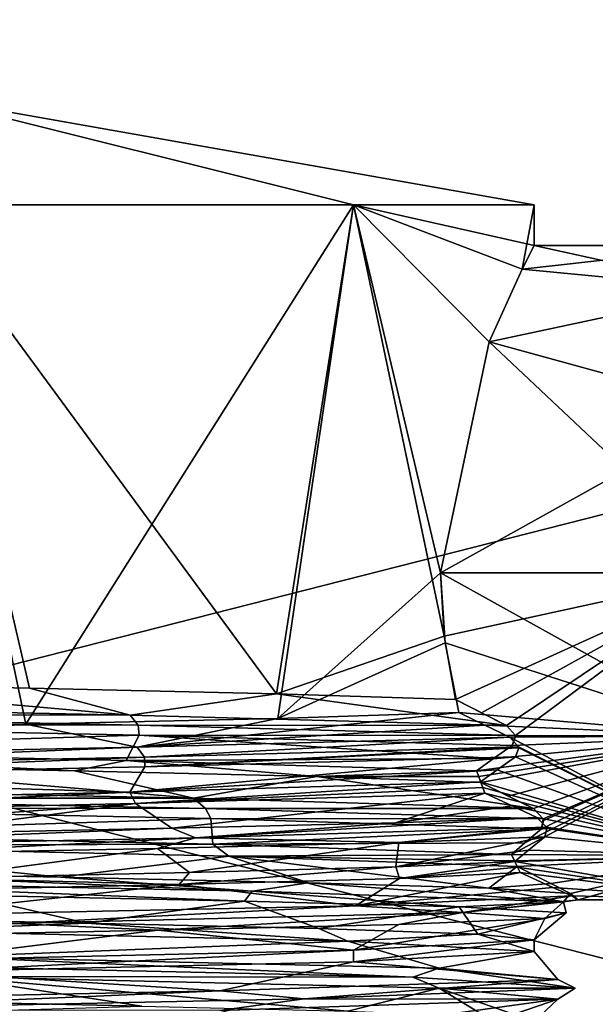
# Model space of a CAD drawing. Header units: millimetres. Extents: x -94 to 254, y 0 to 980.
# Tile 24 of 256: x -51.54 to -44.5, y 773.22 to 785.26. Entities that reach past the tile are written whole.
import ezdxf

# ---------------------------------------------------------------- set-up
doc = ezdxf.new("R2010")
doc.units = ezdxf.units.MM
doc.header["$LTSCALE"] = 65.185185
for name, color, linetype in [('223', 7, 'CONTINUOUS'), ('225', 7, 'CONTINUOUS'), ('226', 7, 'CONTINUOUS'), ('227', 7, 'CONTINUOUS'), ('232', 7, 'CONTINUOUS'), ('233', 7, 'CONTINUOUS'), ('242', 7, 'CONTINUOUS'), ('243', 7, 'CONTINUOUS'), ('259', 7, 'CONTINUOUS'), ('260', 7, 'CONTINUOUS'), ('261', 7, 'CONTINUOUS'), ('263', 7, 'CONTINUOUS'), ('264', 7, 'CONTINUOUS'), ('265', 7, 'CONTINUOUS'), ('5280', 7, 'CONTINUOUS'), ('5281', 7, 'CONTINUOUS'), ('5282', 7, 'CONTINUOUS'), ('5283', 7, 'CONTINUOUS'), ('5284', 7, 'CONTINUOUS'), ('5285', 7, 'CONTINUOUS'), ('5286', 7, 'CONTINUOUS'), ('5301', 7, 'CONTINUOUS'), ('5302', 7, 'CONTINUOUS'), ('5303', 7, 'CONTINUOUS'), ('5305', 7, 'CONTINUOUS')]:
    doc.layers.add(name, color=color, linetype=linetype)

msp = doc.modelspace()

# ---------------------------------------------------------------- linework, layer by layer
at = {"layer": '223', "color": 7, "linetype": 'CONTINUOUS', "true_color": 0xe0f2ff}
for points in [[(-17.854, 785.974, -17.5), (-17.854, 767.026, -17.5), (-92.3, 767.026, -17.5), (-17.854, 785.974, -17.5)], [(-92.3, 785.974, -17.5), (-17.854, 785.974, -17.5), (-92.3, 767.026, -17.5), (-92.3, 785.974, -17.5)]]:
    msp.add_3dface(points, dxfattribs=at)
at = {"layer": '225', "color": 7, "linetype": 'CONTINUOUS', "true_color": 0xe0f2ff}
for points in [[(-17.854, 767.026, 17.5), (-17.854, 785.974, 17.5), (-92.3, 785.974, 17.5), (-17.854, 767.026, 17.5)], [(-92.3, 767.026, 17.5), (-17.854, 767.026, 17.5), (-92.3, 785.974, 17.5), (-92.3, 767.026, 17.5)]]:
    msp.add_3dface(points, dxfattribs=at)
at = {"layer": '226', "color": 7, "linetype": 'CONTINUOUS', "true_color": 0xe0f2ff}
for points in [[(-45.25, 783), (-52.8, 784.331), (-47.461, 783, -5.339), (-45.25, 783)], [(-47.461, 783, -5.339), (-52.8, 784.331), (-52.8, 783, -7.55), (-47.461, 783, -5.339)]]:
    msp.add_3dface(points, dxfattribs=at)
at = {"layer": '227', "color": 7, "linetype": 'CONTINUOUS', "true_color": 0xe0f2ff}
msp.add_3dface([(-50.047, 773.2, -7.03), (-52.996, 773.264, -7.547), (-52.8, 773.118, -7.55), (-50.047, 773.2, -7.03)], dxfattribs=at)
at = {"layer": '232', "color": 7, "linetype": 'CONTINUOUS', "true_color": 0xe0f2ff}
for points in [[(-52.8, 784.331), (-45.25, 783), (-47.461, 783, 5.339), (-52.8, 784.331)], [(-52.8, 783, 7.55), (-52.8, 784.331), (-47.461, 783, 5.339), (-52.8, 783, 7.55)]]:
    msp.add_3dface(points, dxfattribs=at)
at = {"layer": '233', "color": 7, "linetype": 'CONTINUOUS', "true_color": 0xe0f2ff}
for points in [[(-50.194, 775.816, 7.086), (-45.905, 775.943, 3.076), (-50.126, 775.676, 7.061), (-50.194, 775.816, 7.086)], [(-50.126, 775.676, 7.061), (-45.905, 775.943, 3.076), (-45.879, 775.873, 3.016), (-50.126, 775.676, 7.061)], [(-45.852, 775.804, 2.955), (-50.126, 775.676, 7.061), (-45.879, 775.873, 3.016), (-45.852, 775.804, 2.955)], [(-56.059, 775.689, 6.81), (-50.194, 775.816, 7.086), (-56.047, 775.548, 6.816), (-56.059, 775.689, 6.81)], [(-56.047, 775.548, 6.816), (-50.194, 775.816, 7.086), (-50.126, 775.676, 7.061), (-56.047, 775.548, 6.816)], [(-49.181, 775.18, -6.626), (-55.023, 775.307, -7.215), (-54.865, 775.162, -7.262), (-49.181, 775.18, -6.626)], [(-48.986, 775.034, -6.516), (-49.181, 775.18, -6.626), (-54.865, 775.162, -7.262), (-48.986, 775.034, -6.516)], [(-45.528, 775.053, -2.029), (-49.181, 775.18, -6.626), (-48.986, 775.034, -6.516), (-45.528, 775.053, -2.029)], [(-45.491, 774.976, -1.893), (-45.528, 775.053, -2.029), (-48.986, 775.034, -6.516), (-45.491, 774.976, -1.893)], [(-45.457, 774.906, -1.755), (-45.491, 774.976, -1.893), (-48.986, 775.034, -6.516), (-45.457, 774.906, -1.755)]]:
    msp.add_3dface(points, dxfattribs=at)
at = {"layer": '242', "color": 7, "linetype": 'CONTINUOUS', "true_color": 0xe0f2ff}
for points in [[(-42.8, 781.964, -2), (-42.8, 782.5), (-45.398, 782.213, -1.488), (-42.8, 781.964, -2)], [(-45.398, 782.213, -1.488), (-42.8, 782.5), (-45.25, 782.5), (-45.398, 782.213, -1.488)], [(-45.25, 782.5), (-42.8, 781.964, 2), (-45.398, 782.213, 1.488), (-45.25, 782.5)], [(-42.8, 782.5), (-42.8, 781.964, 2), (-45.25, 782.5), (-42.8, 782.5)], [(-45.802, 781.322, -2.835), (-42.8, 781.964, -2), (-45.398, 782.213, -1.488), (-45.802, 781.322, -2.835)], [(-45.398, 782.213, 1.488), (-42.8, 781.964, 2), (-45.802, 781.322, 2.835), (-45.398, 782.213, 1.488)], [(-42.8, 780.5, -3.464), (-42.8, 781.964, -2), (-45.802, 781.322, -2.835), (-42.8, 780.5, -3.464)], [(-42.8, 781.964, 2), (-42.8, 780.5, 3.464), (-45.802, 781.322, 2.835), (-42.8, 781.964, 2)], [(-46.397, 778.5, -4), (-42.8, 780.5, -3.464), (-45.802, 781.322, -2.835), (-46.397, 778.5, -4)], [(-45.802, 781.322, 2.835), (-42.8, 778.5, 4), (-46.397, 778.5, 4), (-45.802, 781.322, 2.835)], [(-42.8, 780.5, 3.464), (-42.8, 778.5, 4), (-45.802, 781.322, 2.835), (-42.8, 780.5, 3.464)], [(-42.8, 778.5, -4), (-42.8, 780.5, -3.464), (-46.397, 778.5, -4), (-42.8, 778.5, -4)]]:
    msp.add_3dface(points, dxfattribs=at)
at = {"layer": '243', "color": 7, "linetype": 'CONTINUOUS', "true_color": 0xe0f2ff}
for points in [[(-42.8, 778.5, -4), (-46.397, 778.5, -4), (-46.35, 777.725, -3.924), (-42.8, 778.5, -4)], [(-42.8, 778.5, 4), (-42.8, 776.5, 3.464), (-46.397, 778.5, 4), (-42.8, 778.5, 4)], [(-46.397, 778.5, 4), (-42.8, 776.5, 3.464), (-46.34, 777.644, 3.907), (-46.397, 778.5, 4)], [(-46.212, 776.95, -3.687), (-42.8, 778.5, -4), (-46.35, 777.725, -3.924), (-46.212, 776.95, -3.687)], [(-45.893, 776.788, -3.615), (-42.8, 778.5, -4), (-46.212, 776.95, -3.687), (-45.893, 776.788, -3.615)], [(-45.587, 776.633, -3.538), (-42.8, 778.5, -4), (-45.893, 776.788, -3.615), (-45.587, 776.633, -3.538)], [(-45.48, 776.509, -3.469), (-42.8, 778.5, -4), (-45.587, 776.633, -3.538), (-45.48, 776.509, -3.469)], [(-42.8, 776.5, -3.464), (-42.8, 778.5, -4), (-45.48, 776.509, -3.469), (-42.8, 776.5, -3.464)], [(-46.34, 777.644, 3.907), (-42.8, 776.5, 3.464), (-46.172, 776.789, 3.616), (-46.34, 777.644, 3.907)], [(-46.172, 776.789, 3.616), (-42.8, 776.5, 3.464), (-45.853, 776.636, 3.539), (-46.172, 776.789, 3.616)], [(-42.8, 776.5, 3.464), (-45.549, 776.49, 3.458), (-45.853, 776.636, 3.539), (-42.8, 776.5, 3.464)], [(-45.928, 776.006, -3.128), (-42.8, 776.5, -3.464), (-45.954, 776.079, -3.184), (-45.928, 776.006, -3.128)], [(-45.954, 776.079, -3.184), (-42.8, 776.5, -3.464), (-45.747, 776.228, -3.292), (-45.954, 776.079, -3.184)], [(-45.902, 775.935, -3.069), (-42.8, 776.5, -3.464), (-45.928, 776.006, -3.128), (-45.902, 775.935, -3.069)], [(-45.567, 775.769, -2.923), (-42.8, 776.5, -3.464), (-45.902, 775.935, -3.069), (-45.567, 775.769, -2.923)], [(-45.747, 776.228, -3.292), (-42.8, 776.5, -3.464), (-45.52, 776.387, -3.396), (-45.747, 776.228, -3.292)], [(-45.26, 775.616, -2.772), (-42.8, 776.5, -3.464), (-45.567, 775.769, -2.923), (-45.26, 775.616, -2.772)], [(-42.8, 776.5, 3.464), (-42.8, 775.036, 2), (-45.549, 776.49, 3.458), (-42.8, 776.5, 3.464)], [(-45.549, 776.49, 3.458), (-42.8, 775.036, 2), (-45.441, 776.37, 3.386), (-45.549, 776.49, 3.458)], [(-45.528, 775.053, -2.029), (-42.8, 775.036, -2), (-42.8, 776.5, -3.464), (-45.528, 775.053, -2.029)], [(-45.528, 775.053, -2.029), (-42.8, 776.5, -3.464), (-45.363, 775.198, -2.257), (-45.528, 775.053, -2.029)], [(-45.52, 776.387, -3.396), (-42.8, 776.5, -3.464), (-45.478, 776.496, -3.462), (-45.52, 776.387, -3.396)], [(-45.478, 776.496, -3.462), (-42.8, 776.5, -3.464), (-45.48, 776.509, -3.469), (-45.478, 776.496, -3.462)], [(-45.363, 775.198, -2.257), (-42.8, 776.5, -3.464), (-45.161, 775.368, -2.488), (-45.363, 775.198, -2.257)], [(-45.14, 775.489, -2.634), (-42.8, 776.5, -3.464), (-45.26, 775.616, -2.772), (-45.14, 775.489, -2.634)], [(-45.161, 775.368, -2.488), (-42.8, 776.5, -3.464), (-45.135, 775.471, -2.613), (-45.161, 775.368, -2.488)], [(-45.135, 775.471, -2.613), (-42.8, 776.5, -3.464), (-45.14, 775.489, -2.634), (-45.135, 775.471, -2.613)], [(-45.439, 776.358, 3.378), (-42.8, 775.036, 2), (-45.479, 776.25, 3.307), (-45.439, 776.358, 3.378)], [(-45.441, 776.37, 3.386), (-42.8, 775.036, 2), (-45.439, 776.358, 3.378), (-45.441, 776.37, 3.386)], [(-45.479, 776.25, 3.307), (-42.8, 775.036, 2), (-45.703, 776.09, 3.193), (-45.479, 776.25, 3.307)], [(-42.8, 775.036, 2), (-45.905, 775.943, 3.076), (-45.703, 776.09, 3.193), (-42.8, 775.036, 2)], [(-45.879, 775.873, 3.016), (-45.905, 775.943, 3.076), (-42.8, 775.036, 2), (-45.879, 775.873, 3.016)], [(-45.852, 775.804, 2.955), (-45.879, 775.873, 3.016), (-42.8, 775.036, 2), (-45.852, 775.804, 2.955)], [(-45.852, 775.804, 2.955), (-42.8, 775.036, 2), (-45.521, 775.65, 2.806), (-45.852, 775.804, 2.955)], [(-45.521, 775.65, 2.806), (-42.8, 775.036, 2), (-45.218, 775.507, 2.653), (-45.521, 775.65, 2.806)], [(-45.218, 775.507, 2.653), (-42.8, 775.036, 2), (-45.099, 775.387, 2.512), (-45.218, 775.507, 2.653)], [(-45.094, 775.371, 2.491), (-42.8, 775.036, 2), (-45.121, 775.27, 2.36), (-45.094, 775.371, 2.491)], [(-45.099, 775.387, 2.512), (-42.8, 775.036, 2), (-45.094, 775.371, 2.491), (-45.099, 775.387, 2.512)], [(-45.121, 775.27, 2.36), (-42.8, 775.036, 2), (-45.321, 775.108, 2.12), (-45.121, 775.27, 2.36)], [(-45.321, 775.108, 2.12), (-42.8, 775.036, 2), (-45.488, 774.969, 1.88), (-45.321, 775.108, 2.12)], [(-45.528, 775.053, -2.029), (-45.491, 774.976, -1.893), (-42.8, 775.036, -2), (-45.528, 775.053, -2.029)], [(-45.491, 774.976, -1.893), (-45.457, 774.906, -1.755), (-42.8, 775.036, -2), (-45.491, 774.976, -1.893)], [(-42.8, 775.036, 2), (-42.8, 774.5), (-45.488, 774.969, 1.88), (-42.8, 775.036, 2)], [(-42.8, 775.036, -2), (-45.457, 774.906, -1.755), (-45.045, 774.7, -1.247), (-42.8, 775.036, -2)], [(-44.804, 774.576, -0.775), (-42.8, 775.036, -2), (-45.045, 774.7, -1.247), (-44.804, 774.576, -0.775)], [(-44.714, 774.501, -0.075), (-42.8, 775.036, -2), (-44.804, 774.576, -0.775), (-44.714, 774.501, -0.075)], [(-42.8, 774.5), (-42.8, 775.036, -2), (-44.714, 774.501, -0.075), (-42.8, 774.5)], [(-45.488, 774.969, 1.88), (-42.8, 774.5), (-45.454, 774.899, 1.741), (-45.488, 774.969, 1.88)], [(-45.454, 774.899, 1.741), (-42.8, 774.5), (-45.422, 774.834, 1.601), (-45.454, 774.899, 1.741)], [(-45.422, 774.834, 1.601), (-42.8, 774.5), (-45.021, 774.652, 1.092), (-45.422, 774.834, 1.601)], [(-45.021, 774.652, 1.092), (-42.8, 774.5), (-44.79, 774.548, 0.619), (-45.021, 774.652, 1.092)], [(-44.79, 774.548, 0.619), (-42.8, 774.5), (-44.714, 774.501, -0.075), (-44.79, 774.548, 0.619)]]:
    msp.add_3dface(points, dxfattribs=at)
at = {"layer": '259', "color": 7, "linetype": 'CONTINUOUS', "true_color": 0xe0f2ff}
for points in [[(-52.996, 774.122, -7.547), (-52.42, 773.803, -8.024), (-47.531, 773.995, -5.407), (-52.996, 774.122, -7.547)], [(-52.42, 773.803, -8.024), (-46.414, 773.664, -4.874), (-47.531, 773.995, -5.407), (-52.42, 773.803, -8.024)], [(-47.531, 773.995, -5.407), (-46.414, 773.664, -4.874), (-45.25, 773.868), (-47.531, 773.995, -5.407)], [(-45.25, 773.868), (-44.96, 773.525, 1.751), (-47.461, 773.743, 5.339), (-45.25, 773.868)], [(-46.414, 773.664, -4.874), (-44.96, 773.525, 1.751), (-45.25, 773.868), (-46.414, 773.664, -4.874)], [(-47.461, 773.743, 5.339), (-49.094, 773.387, 7.128), (-52.8, 773.618, 7.55), (-47.461, 773.743, 5.339)], [(-44.96, 773.525, 1.751), (-49.094, 773.387, 7.128), (-47.461, 773.743, 5.339), (-44.96, 773.525, 1.751)], [(-49.094, 773.387, 7.128), (-55.87, 773.248, 7.423), (-52.8, 773.618, 7.55), (-49.094, 773.387, 7.128)]]:
    msp.add_3dface(points, dxfattribs=at)
at = {"layer": '260', "color": 7, "linetype": 'CONTINUOUS', "true_color": 0xe0f2ff}
for points in [[(-46.734, 773.554, -5.368), (-52.42, 773.803, -8.024), (-52.711, 773.687, -8.1), (-46.734, 773.554, -5.368)], [(-46.414, 773.664, -4.874), (-52.42, 773.803, -8.024), (-46.734, 773.554, -5.368), (-46.414, 773.664, -4.874)], [(-46.734, 773.554, -5.368), (-52.711, 773.687, -8.1), (-52.42, 773.56, -8.024), (-46.734, 773.554, -5.368)], [(-44.75, 773.421, 0.896), (-46.414, 773.664, -4.874), (-46.734, 773.554, -5.368), (-44.75, 773.421, 0.896)], [(-44.96, 773.525, 1.751), (-46.414, 773.664, -4.874), (-44.75, 773.421, 0.896), (-44.96, 773.525, 1.751)], [(-46.414, 773.421, -4.874), (-46.734, 773.554, -5.368), (-52.42, 773.56, -8.024), (-46.414, 773.421, -4.874)], [(-44.75, 773.421, 0.896), (-46.734, 773.554, -5.368), (-46.414, 773.421, -4.874), (-44.75, 773.421, 0.896)], [(-49.094, 773.387, 7.128), (-44.96, 773.525, 1.751), (-48.063, 773.288, 6.57), (-49.094, 773.387, 7.128)], [(-48.063, 773.288, 6.57), (-44.96, 773.525, 1.751), (-44.75, 773.421, 0.896), (-48.063, 773.288, 6.57)], [(-48.063, 773.288, 6.57), (-44.75, 773.421, 0.896), (-44.96, 773.283, 1.751), (-48.063, 773.288, 6.57)], [(-44.96, 773.283, 1.751), (-44.75, 773.421, 0.896), (-46.414, 773.421, -4.874), (-44.96, 773.283, 1.751)], [(-55.87, 773.248, 7.423), (-49.094, 773.387, 7.128), (-54.493, 773.155, 7.921), (-55.87, 773.248, 7.423)], [(-54.493, 773.155, 7.921), (-49.094, 773.387, 7.128), (-48.063, 773.288, 6.57), (-54.493, 773.155, 7.921)], [(-54.493, 773.155, 7.921), (-48.063, 773.288, 6.57), (-49.094, 773.144, 7.128), (-54.493, 773.155, 7.921)], [(-49.094, 773.144, 7.128), (-48.063, 773.288, 6.57), (-44.96, 773.283, 1.751), (-49.094, 773.144, 7.128)]]:
    msp.add_3dface(points, dxfattribs=at)
at = {"layer": '261', "color": 7, "linetype": 'CONTINUOUS', "true_color": 0xe0f2ff}
for points in [[(-52.996, 773.264, -7.547), (-50.047, 773.2, -7.03), (-52.42, 773.56, -8.024), (-52.996, 773.264, -7.547)], [(-50.047, 773.2, -7.03), (-47.531, 773.137, -5.407), (-52.42, 773.56, -8.024), (-50.047, 773.2, -7.03)], [(-47.531, 773.137, -5.407), (-46.414, 773.421, -4.874), (-52.42, 773.56, -8.024), (-47.531, 773.137, -5.407)], [(-47.531, 773.137, -5.407), (-45.844, 773.073, -2.934), (-46.414, 773.421, -4.874), (-47.531, 773.137, -5.407)], [(-45.844, 773.073, -2.934), (-45.25, 773.01), (-46.414, 773.421, -4.874), (-45.844, 773.073, -2.934)], [(-45.25, 773.01), (-44.96, 773.283, 1.751), (-46.414, 773.421, -4.874), (-45.25, 773.01)], [(-49.094, 773.144, 7.128), (-44.96, 773.283, 1.751), (-47.983, 772.87, 5.814), (-49.094, 773.144, 7.128)], [(-47.983, 772.87, 5.814), (-44.96, 773.283, 1.751), (-45.967, 772.94, 3.212), (-47.983, 772.87, 5.814)], [(-44.96, 773.283, 1.751), (-45.25, 773.01), (-45.967, 772.94, 3.212), (-44.96, 773.283, 1.751)]]:
    msp.add_3dface(points, dxfattribs=at)
at = {"layer": '263', "color": 7, "linetype": 'CONTINUOUS', "true_color": 0xe0f2ff}
for points in [[(-46.896, 774.761, 4.706), (-47.434, 774.427, 5.978), (-49.594, 774.688, 6.836), (-46.896, 774.761, 4.706)], [(-45.422, 774.834, 1.601), (-45.021, 774.652, 1.092), (-47.434, 774.427, 5.978), (-45.422, 774.834, 1.601)], [(-45.422, 774.834, 1.601), (-47.434, 774.427, 5.978), (-46.896, 774.761, 4.706), (-45.422, 774.834, 1.601)], [(-47.434, 774.427, 5.978), (-53.047, 774.306, 8.03), (-49.594, 774.688, 6.836), (-47.434, 774.427, 5.978)], [(-49.594, 774.688, 6.836), (-53.047, 774.306, 8.03), (-52.957, 774.615, 7.548), (-49.594, 774.688, 6.836)], [(-45.021, 774.652, 1.092), (-44.79, 774.548, 0.619), (-47.434, 774.427, 5.978), (-45.021, 774.652, 1.092)]]:
    msp.add_3dface(points, dxfattribs=at)
at = {"layer": '264', "color": 7, "linetype": 'CONTINUOUS', "true_color": 0xe0f2ff}
for points in [[(-45.218, 775.507, 2.653), (-45.099, 775.387, 2.512), (-49.394, 775.258, 7.349), (-45.218, 775.507, 2.653)], [(-45.218, 775.507, 2.653), (-49.394, 775.258, 7.349), (-46.947, 775.44, 5.502), (-45.218, 775.507, 2.653)], [(-49.394, 775.258, 7.349), (-55.859, 775.127, 7.5), (-49.683, 775.374, 7.404), (-49.394, 775.258, 7.349)], [(-49.683, 775.374, 7.404), (-55.859, 775.127, 7.5), (-52.956, 775.307, 8.032), (-49.683, 775.374, 7.404)], [(-46.947, 775.44, 5.502), (-49.394, 775.258, 7.349), (-49.683, 775.374, 7.404), (-46.947, 775.44, 5.502)], [(-49.394, 775.258, 7.349), (-45.099, 775.387, 2.512), (-46.905, 775.199, 5.458), (-49.394, 775.258, 7.349)], [(-45.099, 775.387, 2.512), (-45.094, 775.371, 2.491), (-46.905, 775.199, 5.458), (-45.099, 775.387, 2.512)], [(-45.094, 775.371, 2.491), (-45.121, 775.27, 2.36), (-46.905, 775.199, 5.458), (-45.094, 775.371, 2.491)], [(-55.859, 775.127, 7.5), (-49.394, 775.258, 7.349), (-53.391, 775.056, 8.012), (-55.859, 775.127, 7.5)], [(-53.391, 775.056, 8.012), (-49.394, 775.258, 7.349), (-49.857, 775.127, 7.475), (-53.391, 775.056, 8.012)], [(-49.857, 775.127, 7.475), (-49.394, 775.258, 7.349), (-46.905, 775.199, 5.458), (-49.857, 775.127, 7.475)], [(-55.119, 774.735, -7.761), (-48.698, 774.604, -6.985), (-54.374, 774.842, -7.878), (-55.119, 774.735, -7.761)], [(-48.698, 774.604, -6.985), (-55.119, 774.735, -7.761), (-48.792, 774.484, -6.962), (-48.698, 774.604, -6.985)], [(-48.792, 774.484, -6.962), (-55.119, 774.735, -7.761), (-52.21, 774.556, -8.012), (-48.792, 774.484, -6.962)], [(-54.374, 774.842, -7.878), (-48.698, 774.604, -6.985), (-51.042, 774.775, -7.839), (-54.374, 774.842, -7.878)], [(-51.042, 774.775, -7.839), (-48.698, 774.604, -6.985), (-48.012, 774.709, -6.451), (-51.042, 774.775, -7.839)], [(-48.698, 774.604, -6.985), (-44.893, 774.474, -1.756), (-48.012, 774.709, -6.451), (-48.698, 774.604, -6.985)], [(-48.012, 774.709, -6.451), (-44.893, 774.474, -1.756), (-45.806, 774.642, -3.953), (-48.012, 774.709, -6.451)], [(-44.893, 774.474, -1.756), (-44.804, 774.576, -0.775), (-45.806, 774.642, -3.953), (-44.893, 774.474, -1.756)], [(-46.168, 774.413, -4.534), (-48.698, 774.604, -6.985), (-48.792, 774.484, -6.962), (-46.168, 774.413, -4.534)], [(-44.893, 774.474, -1.756), (-48.698, 774.604, -6.985), (-46.168, 774.413, -4.534), (-44.893, 774.474, -1.756)], [(-47.434, 774.427, 5.978), (-44.79, 774.548, 0.619), (-46.128, 774.343, 4.592), (-47.434, 774.427, 5.978)], [(-44.79, 774.548, 0.619), (-44.714, 774.501, -0.075), (-46.128, 774.343, 4.592), (-44.79, 774.548, 0.619)], [(-44.714, 774.501, -0.075), (-44.893, 774.474, -1.756), (-46.128, 774.343, 4.592), (-44.714, 774.501, -0.075)], [(-44.714, 774.501, -0.075), (-44.804, 774.576, -0.775), (-44.893, 774.474, -1.756), (-44.714, 774.501, -0.075)], [(-53.047, 774.306, 8.03), (-47.434, 774.427, 5.978), (-51.616, 774.212, 8.013), (-53.047, 774.306, 8.03)], [(-47.434, 774.427, 5.978), (-46.128, 774.343, 4.592), (-51.616, 774.212, 8.013), (-47.434, 774.427, 5.978)], [(-44.858, 774.342, -1.208), (-44.893, 774.474, -1.756), (-46.168, 774.413, -4.534), (-44.858, 774.342, -1.208)], [(-46.128, 774.343, 4.592), (-44.893, 774.474, -1.756), (-45.12, 774.27, 2.358), (-46.128, 774.343, 4.592)], [(-45.12, 774.27, 2.358), (-44.893, 774.474, -1.756), (-44.858, 774.342, -1.208), (-45.12, 774.27, 2.358)], [(-51.616, 774.212, 8.013), (-46.128, 774.343, 4.592), (-49.855, 774.127, 7.474), (-51.616, 774.212, 8.013)], [(-49.855, 774.127, 7.474), (-46.128, 774.343, 4.592), (-46.904, 774.199, 5.456), (-49.855, 774.127, 7.474)], [(-46.904, 774.199, 5.456), (-46.128, 774.343, 4.592), (-45.12, 774.27, 2.358), (-46.904, 774.199, 5.456)], [(-53.389, 774.056, 8.012), (-51.616, 774.212, 8.013), (-49.855, 774.127, 7.474), (-53.389, 774.056, 8.012)]]:
    msp.add_3dface(points, dxfattribs=at)
at = {"layer": '265', "color": 7, "linetype": 'CONTINUOUS', "true_color": 0xe0f2ff}
for points in [[(-45.121, 775.27, 2.36), (-45.321, 775.108, 2.12), (-46.941, 774.901, 4.762), (-45.121, 775.27, 2.36)], [(-46.905, 775.199, 5.458), (-45.121, 775.27, 2.36), (-46.941, 774.901, 4.762), (-46.905, 775.199, 5.458)], [(-53.391, 775.056, 8.012), (-49.857, 775.127, 7.475), (-52.599, 774.764, 7.547), (-53.391, 775.056, 8.012)], [(-52.599, 774.764, 7.547), (-49.857, 775.127, 7.475), (-49.465, 774.832, 6.774), (-52.599, 774.764, 7.547)], [(-49.857, 775.127, 7.475), (-46.905, 775.199, 5.458), (-49.465, 774.832, 6.774), (-49.857, 775.127, 7.475)], [(-49.465, 774.832, 6.774), (-46.905, 775.199, 5.458), (-46.941, 774.901, 4.762), (-49.465, 774.832, 6.774)], [(-45.321, 775.108, 2.12), (-45.488, 774.969, 1.88), (-46.941, 774.901, 4.762), (-45.321, 775.108, 2.12)], [(-50.726, 774.215, -7.259), (-52.21, 774.556, -8.012), (-53.947, 774.284, -7.462), (-50.726, 774.215, -7.259)], [(-48.792, 774.484, -6.962), (-52.21, 774.556, -8.012), (-50.726, 774.215, -7.259), (-48.792, 774.484, -6.962)], [(-47.884, 774.147, -5.73), (-48.792, 774.484, -6.962), (-50.726, 774.215, -7.259), (-47.884, 774.147, -5.73)], [(-46.168, 774.413, -4.534), (-48.792, 774.484, -6.962), (-47.884, 774.147, -5.73), (-46.168, 774.413, -4.534)], [(-45.94, 774.078, -3.153), (-46.168, 774.413, -4.534), (-47.884, 774.147, -5.73), (-45.94, 774.078, -3.153)], [(-44.858, 774.342, -1.208), (-46.168, 774.413, -4.534), (-45.94, 774.078, -3.153), (-44.858, 774.342, -1.208)], [(-46.904, 774.199, 5.456), (-45.12, 774.27, 2.358), (-47.461, 773.885, 5.339), (-46.904, 774.199, 5.456)], [(-47.461, 773.885, 5.339), (-45.12, 774.27, 2.358), (-45.25, 774.01), (-47.461, 773.885, 5.339)], [(-45.25, 774.01), (-44.858, 774.342, -1.208), (-45.94, 774.078, -3.153), (-45.25, 774.01)], [(-45.12, 774.27, 2.358), (-44.858, 774.342, -1.208), (-45.25, 774.01), (-45.12, 774.27, 2.358)], [(-49.855, 774.127, 7.474), (-46.904, 774.199, 5.456), (-47.461, 773.885, 5.339), (-49.855, 774.127, 7.474)], [(-53.389, 774.056, 8.012), (-49.855, 774.127, 7.474), (-52.8, 773.76, 7.55), (-53.389, 774.056, 8.012)], [(-52.8, 773.76, 7.55), (-49.855, 774.127, 7.474), (-47.461, 773.885, 5.339), (-52.8, 773.76, 7.55)]]:
    msp.add_3dface(points, dxfattribs=at)
at = {"layer": '5280', "color": 7, "linetype": 'CONTINUOUS', "true_color": 0xe0f2ff}
for points in [[(-50.126, 775.676, 7.061), (-45.852, 775.804, 2.955), (-49.683, 775.374, 7.404), (-50.126, 775.676, 7.061)], [(-45.852, 775.804, 2.955), (-46.947, 775.44, 5.502), (-49.683, 775.374, 7.404), (-45.852, 775.804, 2.955)], [(-45.852, 775.804, 2.955), (-45.521, 775.65, 2.806), (-46.947, 775.44, 5.502), (-45.852, 775.804, 2.955)], [(-56.047, 775.548, 6.816), (-50.126, 775.676, 7.061), (-56.202, 775.241, 7.278), (-56.047, 775.548, 6.816)], [(-50.126, 775.676, 7.061), (-52.956, 775.307, 8.032), (-56.202, 775.241, 7.278), (-50.126, 775.676, 7.061)], [(-50.126, 775.676, 7.061), (-49.683, 775.374, 7.404), (-52.956, 775.307, 8.032), (-50.126, 775.676, 7.061)], [(-45.521, 775.65, 2.806), (-45.218, 775.507, 2.653), (-46.947, 775.44, 5.502), (-45.521, 775.65, 2.806)], [(-48.986, 775.034, -6.516), (-54.865, 775.162, -7.262), (-51.042, 774.775, -7.839), (-48.986, 775.034, -6.516)], [(-54.865, 775.162, -7.262), (-54.374, 774.842, -7.878), (-51.042, 774.775, -7.839), (-54.865, 775.162, -7.262)], [(-48.986, 775.034, -6.516), (-51.042, 774.775, -7.839), (-48.012, 774.709, -6.451), (-48.986, 775.034, -6.516)], [(-45.457, 774.906, -1.755), (-48.986, 775.034, -6.516), (-45.806, 774.642, -3.953), (-45.457, 774.906, -1.755)], [(-48.986, 775.034, -6.516), (-48.012, 774.709, -6.451), (-45.806, 774.642, -3.953), (-48.986, 775.034, -6.516)], [(-45.045, 774.7, -1.247), (-45.457, 774.906, -1.755), (-45.806, 774.642, -3.953), (-45.045, 774.7, -1.247)], [(-44.804, 774.576, -0.775), (-45.045, 774.7, -1.247), (-45.806, 774.642, -3.953), (-44.804, 774.576, -0.775)]]:
    msp.add_3dface(points, dxfattribs=at)
at = {"layer": '5281', "color": 7, "linetype": 'CONTINUOUS', "true_color": 0xe0f2ff}
for points in [[(-46.172, 776.789, 3.616), (-45.853, 776.636, 3.539), (-50.105, 776.365, 7.568), (-46.172, 776.789, 3.616)], [(-46.172, 776.789, 3.616), (-50.105, 776.365, 7.568), (-48.386, 776.718, 6.126), (-46.172, 776.789, 3.616)], [(-48.386, 776.718, 6.126), (-50.105, 776.365, 7.568), (-51.469, 776.647, 7.432), (-48.386, 776.718, 6.126)], [(-50.105, 776.365, 7.568), (-56.233, 776.24, 7.263), (-51.469, 776.647, 7.432), (-50.105, 776.365, 7.568)], [(-51.469, 776.647, 7.432), (-56.233, 776.24, 7.263), (-54.813, 776.575, 7.277), (-51.469, 776.647, 7.432)], [(-45.853, 776.636, 3.539), (-45.549, 776.49, 3.458), (-50.105, 776.365, 7.568), (-45.853, 776.636, 3.539)], [(-55.546, 775.866, -7.549), (-49.416, 775.741, -7.286), (-54.22, 776.148, -7.415), (-55.546, 775.866, -7.549)], [(-54.22, 776.148, -7.415), (-49.416, 775.741, -7.286), (-50.874, 776.077, -7.3), (-54.22, 776.148, -7.415)], [(-50.874, 776.077, -7.3), (-49.416, 775.741, -7.286), (-47.907, 776.006, -5.75), (-50.874, 776.077, -7.3)], [(-49.416, 775.741, -7.286), (-45.26, 775.616, -2.772), (-47.907, 776.006, -5.75), (-49.416, 775.741, -7.286)], [(-45.26, 775.616, -2.772), (-45.902, 775.935, -3.069), (-47.907, 776.006, -5.75), (-45.26, 775.616, -2.772)], [(-45.26, 775.616, -2.772), (-45.567, 775.769, -2.923), (-45.902, 775.935, -3.069), (-45.26, 775.616, -2.772)]]:
    msp.add_3dface(points, dxfattribs=at)
at = {"layer": '5282', "color": 7, "linetype": 'CONTINUOUS', "true_color": 0xe0f2ff}
for points in [[(-50.192, 776.758, -7.598), (-54.705, 777.159, -7.306), (-56.32, 776.883, -7.221), (-50.192, 776.758, -7.598)], [(-51.423, 777.089, -7.423), (-54.705, 777.159, -7.306), (-50.192, 776.758, -7.598), (-51.423, 777.089, -7.423)], [(-48.401, 777.019, -6.136), (-51.423, 777.089, -7.423), (-50.192, 776.758, -7.598), (-48.401, 777.019, -6.136)], [(-45.587, 776.633, -3.538), (-48.401, 777.019, -6.136), (-50.192, 776.758, -7.598), (-45.587, 776.633, -3.538)], [(-45.587, 776.633, -3.538), (-46.212, 776.95, -3.687), (-48.401, 777.019, -6.136), (-45.587, 776.633, -3.538)], [(-45.587, 776.633, -3.538), (-45.893, 776.788, -3.615), (-46.212, 776.95, -3.687), (-45.587, 776.633, -3.538)]]:
    msp.add_3dface(points, dxfattribs=at)
at = {"layer": '5283', "color": 7, "linetype": 'CONTINUOUS', "true_color": 0xe0f2ff}
for points in [[(-50.105, 776.365, 7.568), (-45.549, 776.49, 3.458), (-50.017, 776.245, 7.607), (-50.105, 776.365, 7.568)], [(-45.549, 776.49, 3.458), (-45.441, 776.37, 3.386), (-50.017, 776.245, 7.607), (-45.549, 776.49, 3.458)], [(-56.233, 776.24, 7.263), (-50.105, 776.365, 7.568), (-56.234, 776.119, 7.336), (-56.233, 776.24, 7.263)], [(-50.105, 776.365, 7.568), (-50.017, 776.245, 7.607), (-56.234, 776.119, 7.336), (-50.105, 776.365, 7.568)], [(-50.017, 776.245, 7.607), (-45.441, 776.37, 3.386), (-50.011, 776.124, 7.534), (-50.017, 776.245, 7.607)], [(-45.441, 776.37, 3.386), (-45.439, 776.358, 3.378), (-50.011, 776.124, 7.534), (-45.441, 776.37, 3.386)], [(-45.439, 776.358, 3.378), (-45.479, 776.25, 3.307), (-50.011, 776.124, 7.534), (-45.439, 776.358, 3.378)], [(-56.234, 776.119, 7.336), (-50.017, 776.245, 7.607), (-56.204, 775.998, 7.277), (-56.234, 776.119, 7.336)], [(-56.204, 775.998, 7.277), (-50.017, 776.245, 7.607), (-50.011, 776.124, 7.534), (-56.204, 775.998, 7.277)], [(-49.416, 775.741, -7.286), (-55.546, 775.866, -7.549), (-55.485, 775.743, -7.642), (-49.416, 775.741, -7.286)], [(-49.416, 775.741, -7.286), (-55.485, 775.743, -7.642), (-49.271, 775.617, -7.291), (-49.416, 775.741, -7.286)], [(-49.271, 775.617, -7.291), (-55.485, 775.743, -7.642), (-55.388, 775.62, -7.605), (-49.271, 775.617, -7.291)], [(-45.26, 775.616, -2.772), (-49.416, 775.741, -7.286), (-49.271, 775.617, -7.291), (-45.26, 775.616, -2.772)], [(-49.205, 775.494, -7.184), (-49.271, 775.617, -7.291), (-55.388, 775.62, -7.605), (-49.205, 775.494, -7.184)], [(-45.14, 775.489, -2.634), (-45.26, 775.616, -2.772), (-49.271, 775.617, -7.291), (-45.14, 775.489, -2.634)], [(-45.14, 775.489, -2.634), (-49.271, 775.617, -7.291), (-49.205, 775.494, -7.184), (-45.14, 775.489, -2.634)], [(-45.161, 775.368, -2.488), (-45.14, 775.489, -2.634), (-49.205, 775.494, -7.184), (-45.161, 775.368, -2.488)], [(-45.161, 775.368, -2.488), (-45.135, 775.471, -2.613), (-45.14, 775.489, -2.634), (-45.161, 775.368, -2.488)]]:
    msp.add_3dface(points, dxfattribs=at)
at = {"layer": '5284', "color": 7, "linetype": 'CONTINUOUS', "true_color": 0xe0f2ff}
for points in [[(-50.192, 776.758, -7.598), (-56.32, 776.883, -7.221), (-56.301, 776.76, -7.304), (-50.192, 776.758, -7.598)], [(-56.301, 776.76, -7.304), (-56.249, 776.638, -7.255), (-50.095, 776.635, -7.635), (-56.301, 776.76, -7.304)], [(-50.192, 776.758, -7.598), (-56.301, 776.76, -7.304), (-50.095, 776.635, -7.635), (-50.192, 776.758, -7.598)], [(-45.587, 776.633, -3.538), (-50.192, 776.758, -7.598), (-50.095, 776.635, -7.635), (-45.587, 776.633, -3.538)], [(-56.249, 776.638, -7.255), (-50.081, 776.513, -7.559), (-50.095, 776.635, -7.635), (-56.249, 776.638, -7.255)], [(-45.48, 776.509, -3.469), (-45.587, 776.633, -3.538), (-50.095, 776.635, -7.635), (-45.48, 776.509, -3.469)], [(-50.081, 776.513, -7.559), (-45.48, 776.509, -3.469), (-50.095, 776.635, -7.635), (-50.081, 776.513, -7.559)], [(-45.52, 776.387, -3.396), (-45.48, 776.509, -3.469), (-50.081, 776.513, -7.559), (-45.52, 776.387, -3.396)], [(-45.52, 776.387, -3.396), (-45.478, 776.496, -3.462), (-45.48, 776.509, -3.469), (-45.52, 776.387, -3.396)]]:
    msp.add_3dface(points, dxfattribs=at)
at = {"layer": '5285', "color": 7, "linetype": 'CONTINUOUS', "true_color": 0xe0f2ff}
for points in [[(-50.194, 775.816, 7.086), (-45.479, 776.25, 3.307), (-45.703, 776.09, 3.193), (-50.194, 775.816, 7.086)], [(-45.479, 776.25, 3.307), (-50.194, 775.816, 7.086), (-50.011, 776.124, 7.534), (-45.479, 776.25, 3.307)], [(-50.194, 775.816, 7.086), (-56.204, 775.998, 7.277), (-50.011, 776.124, 7.534), (-50.194, 775.816, 7.086)], [(-45.905, 775.943, 3.076), (-50.194, 775.816, 7.086), (-45.703, 776.09, 3.193), (-45.905, 775.943, 3.076)], [(-50.194, 775.816, 7.086), (-56.059, 775.689, 6.81), (-56.204, 775.998, 7.277), (-50.194, 775.816, 7.086)], [(-55.023, 775.307, -7.215), (-49.205, 775.494, -7.184), (-55.388, 775.62, -7.605), (-55.023, 775.307, -7.215)], [(-55.023, 775.307, -7.215), (-49.181, 775.18, -6.626), (-49.205, 775.494, -7.184), (-55.023, 775.307, -7.215)], [(-49.181, 775.18, -6.626), (-45.161, 775.368, -2.488), (-49.205, 775.494, -7.184), (-49.181, 775.18, -6.626)], [(-49.181, 775.18, -6.626), (-45.363, 775.198, -2.257), (-45.161, 775.368, -2.488), (-49.181, 775.18, -6.626)], [(-49.181, 775.18, -6.626), (-45.528, 775.053, -2.029), (-45.363, 775.198, -2.257), (-49.181, 775.18, -6.626)]]:
    msp.add_3dface(points, dxfattribs=at)
at = {"layer": '5286', "color": 7, "linetype": 'CONTINUOUS', "true_color": 0xe0f2ff}
for points in [[(-50.081, 776.513, -7.559), (-56.249, 776.638, -7.255), (-56.038, 776.33, -6.821), (-50.081, 776.513, -7.559)], [(-50.239, 776.204, -7.102), (-50.081, 776.513, -7.559), (-56.038, 776.33, -6.821), (-50.239, 776.204, -7.102)], [(-45.747, 776.228, -3.292), (-50.081, 776.513, -7.559), (-50.239, 776.204, -7.102), (-45.747, 776.228, -3.292)], [(-45.747, 776.228, -3.292), (-45.52, 776.387, -3.396), (-50.081, 776.513, -7.559), (-45.747, 776.228, -3.292)], [(-45.954, 776.079, -3.184), (-45.747, 776.228, -3.292), (-50.239, 776.204, -7.102), (-45.954, 776.079, -3.184)]]:
    msp.add_3dface(points, dxfattribs=at)
at = {"layer": '5301', "color": 7, "linetype": 'CONTINUOUS', "true_color": 0xe0f2ff}
for points in [[(-46.896, 774.761, 4.706), (-49.594, 774.688, 6.836), (-46.941, 774.901, 4.762), (-46.896, 774.761, 4.706)], [(-49.594, 774.688, 6.836), (-49.465, 774.832, 6.774), (-46.941, 774.901, 4.762), (-49.594, 774.688, 6.836)], [(-45.488, 774.969, 1.88), (-46.896, 774.761, 4.706), (-46.941, 774.901, 4.762), (-45.488, 774.969, 1.88)], [(-45.488, 774.969, 1.88), (-45.454, 774.899, 1.741), (-46.896, 774.761, 4.706), (-45.488, 774.969, 1.88)], [(-45.454, 774.899, 1.741), (-45.422, 774.834, 1.601), (-46.896, 774.761, 4.706), (-45.454, 774.899, 1.741)], [(-49.594, 774.688, 6.836), (-52.957, 774.615, 7.548), (-52.599, 774.764, 7.547), (-49.594, 774.688, 6.836)], [(-49.594, 774.688, 6.836), (-52.599, 774.764, 7.547), (-49.465, 774.832, 6.774), (-49.594, 774.688, 6.836)], [(-52.996, 774.122, -7.547), (-50.726, 774.215, -7.259), (-53.947, 774.284, -7.462), (-52.996, 774.122, -7.547)], [(-52.996, 774.122, -7.547), (-47.531, 773.995, -5.407), (-50.726, 774.215, -7.259), (-52.996, 774.122, -7.547)], [(-47.531, 773.995, -5.407), (-47.884, 774.147, -5.73), (-50.726, 774.215, -7.259), (-47.531, 773.995, -5.407)], [(-47.531, 773.995, -5.407), (-45.94, 774.078, -3.153), (-47.884, 774.147, -5.73), (-47.531, 773.995, -5.407)], [(-47.531, 773.995, -5.407), (-45.25, 773.868), (-45.94, 774.078, -3.153), (-47.531, 773.995, -5.407)], [(-45.25, 773.868), (-45.25, 774.01), (-45.94, 774.078, -3.153), (-45.25, 773.868)]]:
    msp.add_3dface(points, dxfattribs=at)
at = {"layer": '5302', "color": 7, "linetype": 'CONTINUOUS', "true_color": 0xe0f2ff}
for points in [[(-52.8, 783, -7.55), (-54.705, 777.159, -7.306), (-51.423, 777.089, -7.423), (-52.8, 783, -7.55)], [(-47.461, 783, -5.339), (-52.8, 783, -7.55), (-48.401, 777.019, -6.136), (-47.461, 783, -5.339)], [(-52.8, 783, -7.55), (-51.423, 777.089, -7.423), (-48.401, 777.019, -6.136), (-52.8, 783, -7.55)], [(-46.35, 777.725, -3.924), (-47.461, 783, -5.339), (-48.401, 777.019, -6.136), (-46.35, 777.725, -3.924)], [(-45.25, 783), (-47.461, 783, -5.339), (-45.25, 782.5), (-45.25, 783)], [(-47.461, 783, -5.339), (-46.397, 778.5, -4), (-45.802, 781.322, -2.835), (-47.461, 783, -5.339)], [(-46.397, 778.5, -4), (-47.461, 783, -5.339), (-46.35, 777.725, -3.924), (-46.397, 778.5, -4)], [(-47.461, 783, -5.339), (-45.802, 781.322, -2.835), (-45.398, 782.213, -1.488), (-47.461, 783, -5.339)], [(-47.461, 783, -5.339), (-45.398, 782.213, -1.488), (-45.25, 782.5), (-47.461, 783, -5.339)], [(-46.212, 776.95, -3.687), (-46.35, 777.725, -3.924), (-48.401, 777.019, -6.136), (-46.212, 776.95, -3.687)]]:
    msp.add_3dface(points, dxfattribs=at)
at = {"layer": '5303', "color": 7, "linetype": 'CONTINUOUS', "true_color": 0xe0f2ff}
for points in [[(-52.8, 783, 7.55), (-51.469, 776.647, 7.432), (-54.813, 776.575, 7.277), (-52.8, 783, 7.55)], [(-52.8, 783, 7.55), (-47.461, 783, 5.339), (-51.469, 776.647, 7.432), (-52.8, 783, 7.55)], [(-47.461, 783, 5.339), (-48.386, 776.718, 6.126), (-51.469, 776.647, 7.432), (-47.461, 783, 5.339)], [(-47.461, 783, 5.339), (-46.397, 778.5, 4), (-48.386, 776.718, 6.126), (-47.461, 783, 5.339)], [(-47.461, 783, 5.339), (-45.25, 783), (-45.398, 782.213, 1.488), (-47.461, 783, 5.339)], [(-47.461, 783, 5.339), (-45.398, 782.213, 1.488), (-45.802, 781.322, 2.835), (-47.461, 783, 5.339)], [(-47.461, 783, 5.339), (-45.802, 781.322, 2.835), (-46.397, 778.5, 4), (-47.461, 783, 5.339)], [(-45.25, 783), (-45.25, 782.5), (-45.398, 782.213, 1.488), (-45.25, 783)], [(-46.397, 778.5, 4), (-46.34, 777.644, 3.907), (-48.386, 776.718, 6.126), (-46.397, 778.5, 4)], [(-46.34, 777.644, 3.907), (-46.172, 776.789, 3.616), (-48.386, 776.718, 6.126), (-46.34, 777.644, 3.907)], [(-54.22, 776.148, -7.415), (-50.874, 776.077, -7.3), (-56.038, 776.33, -6.821), (-54.22, 776.148, -7.415)], [(-50.874, 776.077, -7.3), (-50.239, 776.204, -7.102), (-56.038, 776.33, -6.821), (-50.874, 776.077, -7.3)], [(-50.874, 776.077, -7.3), (-47.907, 776.006, -5.75), (-50.239, 776.204, -7.102), (-50.874, 776.077, -7.3)], [(-47.907, 776.006, -5.75), (-45.954, 776.079, -3.184), (-50.239, 776.204, -7.102), (-47.907, 776.006, -5.75)], [(-45.928, 776.006, -3.128), (-45.954, 776.079, -3.184), (-47.907, 776.006, -5.75), (-45.928, 776.006, -3.128)], [(-45.902, 775.935, -3.069), (-45.928, 776.006, -3.128), (-47.907, 776.006, -5.75), (-45.902, 775.935, -3.069)]]:
    msp.add_3dface(points, dxfattribs=at)
at = {"layer": '5305', "color": 7, "linetype": 'CONTINUOUS', "true_color": 0xe0f2ff}
for points in [[(-45.25, 773.868), (-47.461, 773.743, 5.339), (-45.25, 774.01), (-45.25, 773.868)], [(-47.461, 773.743, 5.339), (-47.461, 773.885, 5.339), (-45.25, 774.01), (-47.461, 773.743, 5.339)], [(-47.461, 773.743, 5.339), (-52.8, 773.618, 7.55), (-47.461, 773.885, 5.339), (-47.461, 773.743, 5.339)], [(-52.8, 773.618, 7.55), (-52.8, 773.76, 7.55), (-47.461, 773.885, 5.339), (-52.8, 773.618, 7.55)]]:
    msp.add_3dface(points, dxfattribs=at)

doc.saveas('drawing.dxf')
